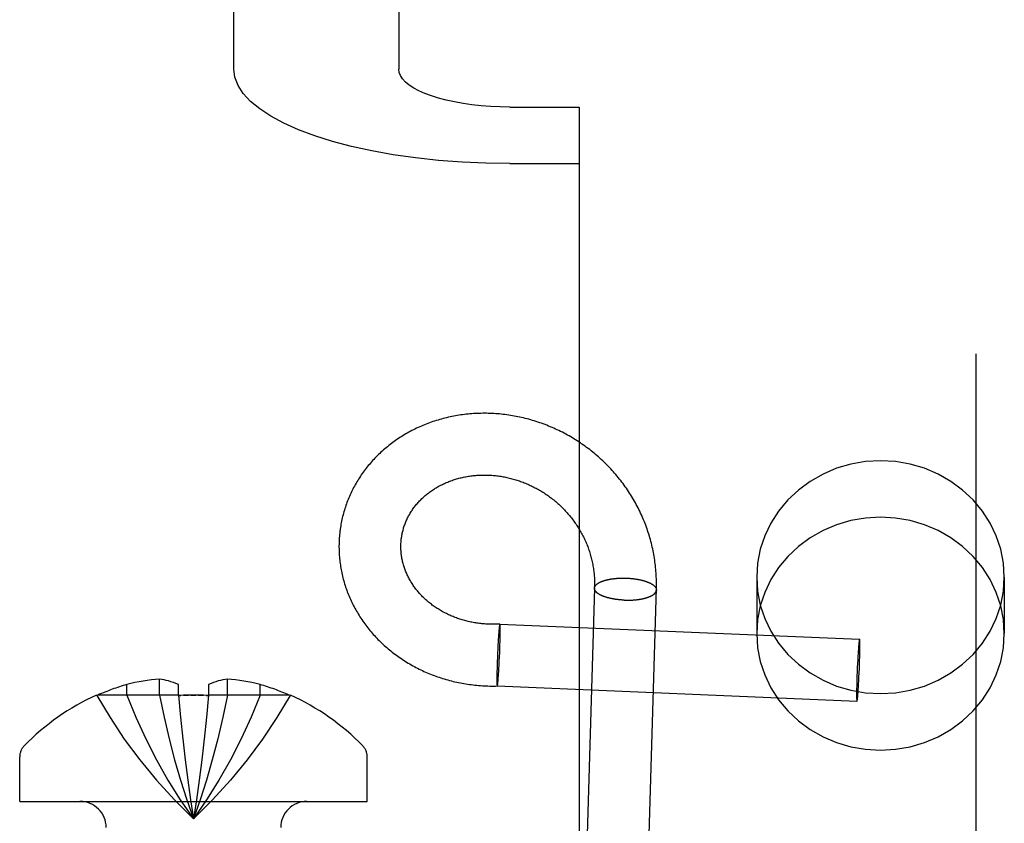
# Model space of a CAD drawing. Header units: inches. Extents: x 0 to 236, y 0 to 153.
# Tile 30 of 99: x 94.962 to 95.583, y 56.748 to 57.254. Entities that reach past the tile are written whole.
import ezdxf

# ---------------------------------------------------------------- set-up
doc = ezdxf.new("R2010")
doc.units = ezdxf.units.IN
doc.header["$LTSCALE"] = 12.986111
doc.header["$MEASUREMENT"] = 0
doc.linetypes.add('HIDDEN', pattern=[0.2, 0.1, -0.1])
doc.layers.add('DEFAULT_2', color=8, linetype='HIDDEN')

msp = doc.modelspace()

# ---------------------------------------------------------------- linework, layer by layer
at = {"layer": 'DEFAULT_2', "color": 8, "linetype": 'HIDDEN'}
for p, q in [((95.56463, 59.64076), (95.56463, 54.39076)), ((95.09713, 57.2229), (95.09713, 58.00316)), ((95.20113, 58.00316), (95.20113, 57.2229)), ((95.27113, 57.19896), (95.31463, 57.19896)), ((95.31463, 57.19896), (95.31463, 57.16339)), ((95.27113, 57.16339), (95.31463, 57.16339)), ((95.31463, 57.16339), (95.31463, 56.22369)), ((95.42663, 56.90295), (95.42663, 56.86738)), ((95.58263, 56.90295), (95.58263, 56.86738)), ((95.3244, 56.89599), (95.32443, 56.89683)), ((95.3244, 56.89602), (95.32442, 56.89624)), ((95.36339, 56.89483), (95.36337, 56.8946)), ((95.26418, 56.86944), (95.26412, 56.8687)), ((95.26423, 56.86995), (95.26418, 56.86944)), ((95.26427, 56.87044), (95.26423, 56.86995)), ((95.26432, 56.87089), (95.26427, 56.87044)), ((95.26435, 56.87117), (95.26432, 56.87089)), ((95.26438, 56.87144), (95.26435, 56.87117)), ((95.2644, 56.87169), (95.26438, 56.87144)), ((95.26447, 56.87224), (95.26445, 56.87203)), ((95.26475, 56.87341), (95.49142, 56.86385)), ((95.26493, 56.87204), (95.26492, 56.87224)), ((95.26494, 56.87181), (95.26493, 56.87204)), ((95.26495, 56.87157), (95.26494, 56.87181)), ((95.26496, 56.87131), (95.26495, 56.87157)), ((95.26496, 56.87104), (95.26496, 56.87131)), ((95.26497, 56.8706), (95.26496, 56.87104)), ((95.26498, 56.87013), (95.26497, 56.8706)), ((95.26498, 56.86962), (95.26498, 56.87013)), ((95.26498, 56.86889), (95.26498, 56.86962)), ((95.26379, 56.864), (95.26368, 56.86218)), ((95.26388, 56.86546), (95.26379, 56.864)), ((95.26398, 56.86684), (95.26388, 56.86546)), ((95.26406, 56.8679), (95.26398, 56.86684)), ((95.26412, 56.8687), (95.26406, 56.8679)), ((95.26488, 56.86246), (95.26492, 56.86426)), ((95.26492, 56.86426), (95.26495, 56.86571)), ((95.26495, 56.86571), (95.26497, 56.86707)), ((95.26497, 56.86707), (95.26498, 56.86811)), ((95.26498, 56.86811), (95.26498, 56.86889)), ((95.26344, 56.85772), (95.26332, 56.85509)), ((95.26356, 56.85999), (95.26344, 56.85772)), ((95.26368, 56.86218), (95.26356, 56.85999)), ((95.26465, 56.8554), (95.26474, 56.85802)), ((95.26474, 56.85802), (95.26482, 56.86028)), ((95.26482, 56.86028), (95.26488, 56.86246)), ((95.49067, 56.85759), (95.49059, 56.85645)), ((95.49075, 56.85866), (95.49067, 56.85759)), ((95.49081, 56.85944), (95.49075, 56.85866)), ((95.49088, 56.86018), (95.49081, 56.85944)), ((95.49092, 56.86068), (95.49088, 56.86018)), ((95.49097, 56.86116), (95.49092, 56.86068)), ((95.49101, 56.8616), (95.49097, 56.86116)), ((95.49104, 56.86187), (95.49101, 56.8616)), ((95.49107, 56.86213), (95.49104, 56.86187)), ((95.4911, 56.86236), (95.49107, 56.86213)), ((95.49113, 56.86259), (95.4911, 56.86236)), ((95.4916, 56.86249), (95.49159, 56.8627)), ((95.49161, 56.86226), (95.4916, 56.86249)), ((95.49162, 56.86201), (95.49161, 56.86226)), ((95.49163, 56.86175), (95.49162, 56.86201)), ((95.49162, 56.85601), (95.49164, 56.8574)), ((95.49163, 56.86147), (95.49163, 56.86175)), ((95.49164, 56.86102), (95.49163, 56.86147)), ((95.49165, 56.86054), (95.49164, 56.86102)), ((95.49164, 56.8574), (95.49165, 56.85847)), ((95.49165, 56.86002), (95.49165, 56.86054)), ((95.49165, 56.85927), (95.49165, 56.86002)), ((95.49165, 56.85847), (95.49165, 56.85927)), ((95.26321, 56.85245), (95.26311, 56.84983)), ((95.26332, 56.85509), (95.26321, 56.85245)), ((95.26441, 56.85013), (95.26454, 56.85275)), ((95.26454, 56.85275), (95.26465, 56.8554)), ((95.49025, 56.85097), (95.49013, 56.84867)), ((95.49038, 56.85317), (95.49025, 56.85097)), ((95.49049, 56.85499), (95.49038, 56.85317)), ((95.49059, 56.85645), (95.49049, 56.85499)), ((95.49148, 56.85044), (95.49154, 56.85267)), ((95.49154, 56.85267), (95.49159, 56.85451)), ((95.49159, 56.85451), (95.49162, 56.85601)), ((95.26298, 56.84539), (95.26293, 56.84359)), ((95.26304, 56.84756), (95.26298, 56.84539)), ((95.26311, 56.84983), (95.26304, 56.84756)), ((95.26405, 56.8436), (95.26416, 56.8454)), ((95.26416, 56.8454), (95.26428, 56.84757)), ((95.26428, 56.84757), (95.26441, 56.85013)), ((95.49001, 56.846), (95.48989, 56.8433)), ((95.49013, 56.84867), (95.49001, 56.846)), ((95.49119, 56.84274), (95.4913, 56.84544)), ((95.4913, 56.84544), (95.4914, 56.84812)), ((95.4914, 56.84812), (95.49148, 56.85044)), ((95.0503, 56.82869), (95.0503, 56.83866)), ((95.09309, 56.82869), (95.09309, 56.83866)), ((95.26289, 56.84078), (95.26288, 56.83973)), ((95.26288, 56.83973), (95.26288, 56.83895)), ((95.26288, 56.83895), (95.26288, 56.83823)), ((95.26288, 56.83823), (95.26288, 56.83772)), ((95.26291, 56.84214), (95.26289, 56.84078)), ((95.26293, 56.84359), (95.26291, 56.84214)), ((95.26361, 56.83773), (95.26366, 56.83823)), ((95.26366, 56.83823), (95.26372, 56.83896)), ((95.26372, 56.83896), (95.26378, 56.83974)), ((95.26378, 56.83974), (95.26386, 56.84079)), ((95.26386, 56.84079), (95.26396, 56.84215)), ((95.26396, 56.84215), (95.26405, 56.8436)), ((95.48972, 56.83831), (95.48965, 56.83608)), ((95.48979, 56.84063), (95.48972, 56.83831)), ((95.48989, 56.8433), (95.48979, 56.84063)), ((95.49094, 56.83777), (95.49106, 56.84007)), ((95.49106, 56.84007), (95.49119, 56.84274)), ((95.02969, 56.82869), (95.02969, 56.8354)), ((95.06219, 56.82869), (95.06219, 56.8354)), ((95.08119, 56.8354), (95.08119, 56.82869)), ((95.11369, 56.82869), (95.11369, 56.8354)), ((95.26288, 56.83772), (95.26288, 56.83725)), ((95.26288, 56.83725), (95.26289, 56.83681)), ((95.26289, 56.83681), (95.2629, 56.83653)), ((95.2629, 56.83653), (95.26291, 56.83628)), ((95.26291, 56.83628), (95.26291, 56.83604)), ((95.26291, 56.83604), (95.26292, 56.83581)), ((95.26292, 56.83581), (95.26293, 56.8356)), ((95.26311, 56.83444), (95.48978, 56.82489)), ((95.26338, 56.83561), (95.26341, 56.83581)), ((95.26347, 56.83628), (95.26349, 56.83654)), ((95.26349, 56.83654), (95.26352, 56.83681)), ((95.26352, 56.83681), (95.26357, 56.83725)), ((95.26357, 56.83725), (95.26361, 56.83773)), ((95.48958, 56.83274), (95.48956, 56.83134)), ((95.48961, 56.83423), (95.48958, 56.83274)), ((95.48965, 56.83608), (95.48961, 56.83423)), ((95.49052, 56.83115), (95.49061, 56.83229)), ((95.49061, 56.83229), (95.4907, 56.83375)), ((95.4907, 56.83375), (95.49081, 56.83557)), ((95.49081, 56.83557), (95.49094, 56.83777)), ((95.01069, 56.82869), (95.01084, 56.82843)), ((95.01084, 56.82843), (95.01144, 56.82869)), ((95.06219, 56.82869), (95.01144, 56.82869)), ((95.06219, 56.82869), (95.0635, 56.81452)), ((95.06219, 56.82869), (95.06221, 56.82843)), ((95.06221, 56.82843), (95.06378, 56.82851)), ((95.0701, 56.82868), (95.07169, 56.82869)), ((95.07169, 56.82869), (95.07328, 56.82868)), ((95.0796, 56.82851), (95.08117, 56.82843)), ((95.08119, 56.82869), (95.07988, 56.81452)), ((95.08119, 56.82869), (95.08117, 56.82843)), ((95.13195, 56.82869), (95.08119, 56.82869)), ((95.13254, 56.82843), (95.13195, 56.82869)), ((95.13269, 56.82869), (95.13254, 56.82843)), ((95.48955, 56.83027), (95.48954, 56.82947)), ((95.48954, 56.82947), (95.48955, 56.82872)), ((95.48956, 56.83134), (95.48955, 56.83027)), ((95.48955, 56.82872), (95.48955, 56.8282)), ((95.48955, 56.8282), (95.48955, 56.82772)), ((95.48955, 56.82772), (95.48956, 56.82727)), ((95.48956, 56.82727), (95.48957, 56.82699)), ((95.48957, 56.82699), (95.48957, 56.82673)), ((95.48957, 56.82673), (95.48958, 56.82648)), ((95.48958, 56.82648), (95.48959, 56.82625)), ((95.48959, 56.82625), (95.4896, 56.82604)), ((95.49006, 56.82616), (95.49009, 56.82638)), ((95.49009, 56.82638), (95.49012, 56.82662)), ((95.49012, 56.82662), (95.49015, 56.82687)), ((95.49015, 56.82687), (95.49018, 56.82714)), ((95.49018, 56.82714), (95.49023, 56.82758)), ((95.49023, 56.82758), (95.49027, 56.82806)), ((95.49027, 56.82806), (95.49032, 56.82857)), ((95.49032, 56.82857), (95.49038, 56.8293)), ((95.49038, 56.8293), (95.49044, 56.83009)), ((95.49044, 56.83009), (95.49052, 56.83115)), ((95.06348, 56.81473), (95.06491, 56.80099)), ((95.0799, 56.81473), (95.07848, 56.80099)), ((95.06489, 56.80116), (95.06643, 56.78785)), ((94.96219, 56.76176), (94.96219, 56.78976)), ((95.18119, 56.76176), (95.18119, 56.78976)), ((95.06641, 56.78797), (95.06806, 56.77508)), ((95.07697, 56.78797), (95.07533, 56.77516)), ((95.07533, 56.77516), (95.07356, 56.7627)), ((94.96219, 56.76176), (95.18119, 56.76176)), ((95.07357, 56.76273), (95.07169, 56.75069))]:
    msp.add_line(p, q, dxfattribs=at)
for points in [[(95.27113, 57.16339), (95.2559, 57.16362), (95.24091, 57.16429), (95.22609, 57.16541), (95.21162, 57.16697), (95.19759, 57.16896), (95.18413, 57.17136), (95.17133, 57.17415), (95.15928, 57.17731), (95.14809, 57.18082), (95.13784, 57.18464), (95.1286, 57.18876), (95.12044, 57.19314), (95.11343, 57.19775), (95.10762, 57.20254), (95.10306, 57.20749), (95.09977, 57.21256), (95.0978, 57.21769), (95.09713, 57.2229)], [(95.27113, 57.19896), (95.265, 57.19905), (95.25897, 57.19932), (95.25301, 57.19977), (95.24719, 57.2004), (95.24154, 57.2012), (95.23613, 57.20216), (95.23098, 57.20329), (95.22613, 57.20456), (95.22163, 57.20597), (95.2175, 57.20751), (95.21379, 57.20917), (95.21051, 57.21093), (95.20769, 57.21278), (95.20535, 57.21471), (95.20351, 57.2167), (95.20219, 57.21874), (95.2014, 57.2208), (95.20113, 57.2229)], [(95.36342, 56.89599), (95.36344, 56.89717), (95.36345, 56.89836), (95.36345, 56.89955), (95.36343, 56.90074), (95.3634, 56.90193), (95.36335, 56.90311), (95.3633, 56.9043), (95.36322, 56.90549), (95.36314, 56.90667), (95.36304, 56.90786), (95.36293, 56.90904), (95.3628, 56.91022), (95.36266, 56.9114), (95.36251, 56.91258), (95.36234, 56.91376), (95.36216, 56.91494), (95.36197, 56.91611), (95.36177, 56.91729), (95.36155, 56.91846), (95.36131, 56.91962), (95.36107, 56.92079), (95.36081, 56.92195), (95.36054, 56.92311), (95.36025, 56.92427), (95.35995, 56.92542), (95.35964, 56.92658), (95.35931, 56.92772), (95.35898, 56.92887), (95.35863, 56.93001), (95.35826, 56.93115), (95.35788, 56.93228), (95.3575, 56.93341), (95.35709, 56.93453), (95.35668, 56.93565), (95.35625, 56.93677), (95.35581, 56.93788), (95.35536, 56.93899), (95.35489, 56.94009), (95.35441, 56.94118), (95.35392, 56.94228), (95.35342, 56.94336), (95.35291, 56.94444), (95.35238, 56.94552), (95.35184, 56.94659), (95.35129, 56.94765), (95.35073, 56.94871), (95.35015, 56.94976), (95.34957, 56.95081), (95.34897, 56.95184), (95.34836, 56.95288), (95.34774, 56.9539), (95.3471, 56.95492), (95.34646, 56.95593), (95.3458, 56.95694), (95.34514, 56.95794), (95.34446, 56.95893), (95.34377, 56.95991), (95.34307, 56.96089), (95.34236, 56.96185), (95.34164, 56.96281), (95.3409, 56.96377), (95.34016, 56.96471), (95.33941, 56.96565), (95.33864, 56.96658), (95.33787, 56.9675), (95.33708, 56.96841), (95.33629, 56.96931), (95.33549, 56.9702), (95.33467, 56.97109), (95.33385, 56.97197), (95.33301, 56.97283), (95.33217, 56.97369), (95.33132, 56.97454), (95.33046, 56.97538), (95.32958, 56.97621), (95.3287, 56.97703), (95.32782, 56.97784), (95.32692, 56.97864), (95.32601, 56.97943), (95.3251, 56.98021), (95.32417, 56.98099), (95.32324, 56.98175), (95.3223, 56.9825), (95.32135, 56.98324), (95.3204, 56.98397), (95.31943, 56.98469), (95.31846, 56.9854), (95.31748, 56.98609), (95.3165, 56.98678), (95.3155, 56.98746), (95.3145, 56.98812), (95.3135, 56.98878), (95.31248, 56.98942), (95.31146, 56.99005), (95.31043, 56.99067), (95.3094, 56.99128), (95.30836, 56.99188), (95.30731, 56.99247), (95.30626, 56.99304), (95.3052, 56.99361), (95.30414, 56.99416), (95.30307, 56.9947), (95.30199, 56.99522), (95.30091, 56.99574), (95.29983, 56.99625), (95.29874, 56.99674), (95.29764, 56.99722), (95.29654, 56.99769), (95.29544, 56.99814), (95.29433, 56.99858), (95.29322, 56.99902), (95.2921, 56.99944), (95.29098, 56.99984), (95.28985, 57.00024), (95.28872, 57.00062), (95.28759, 57.00099), (95.28646, 57.00134), (95.28532, 57.00169), (95.28418, 57.00202), (95.28303, 57.00234), (95.28189, 57.00264), (95.28074, 57.00294), (95.27959, 57.00322), (95.27843, 57.00349), (95.27728, 57.00374), (95.27612, 57.00398), (95.27496, 57.00421), (95.2738, 57.00443), (95.27264, 57.00463), (95.27147, 57.00482), (95.27031, 57.005), (95.26914, 57.00517), (95.26798, 57.00532), (95.26681, 57.00546), (95.26564, 57.00558), (95.26448, 57.0057), (95.26331, 57.0058), (95.26214, 57.00588), (95.26098, 57.00596), (95.25981, 57.00602), (95.25864, 57.00607), (95.25748, 57.0061), (95.25631, 57.00612), (95.25515, 57.00613), (95.25399, 57.00613), (95.25283, 57.00611), (95.25167, 57.00608), (95.25051, 57.00604), (95.24935, 57.00599), (95.2482, 57.00592), (95.24705, 57.00584), (95.2459, 57.00575), (95.24475, 57.00564), (95.2436, 57.00552), (95.24246, 57.00539), (95.24132, 57.00524), (95.24019, 57.00509), (95.23906, 57.00492), (95.23793, 57.00473), (95.2368, 57.00454), (95.23568, 57.00433), (95.23456, 57.00411), (95.23345, 57.00388), (95.23234, 57.00363), (95.23123, 57.00338), (95.23013, 57.00311), (95.22904, 57.00283), (95.22794, 57.00253), (95.22686, 57.00223), (95.22578, 57.00191), (95.2247, 57.00158), (95.22363, 57.00124), (95.22256, 57.00088), (95.22151, 57.00052), (95.22045, 57.00014), (95.2194, 56.99975), (95.21836, 56.99935), (95.21733, 56.99894), (95.2163, 56.99851), (95.21528, 56.99808), (95.21426, 56.99763), (95.21325, 56.99718), (95.21225, 56.99671), (95.21126, 56.99623), (95.21027, 56.99574), (95.20929, 56.99523), (95.20831, 56.99472), (95.20735, 56.9942), (95.20639, 56.99366), (95.20544, 56.99312), (95.2045, 56.99256), (95.20357, 56.992), (95.20264, 56.99142), (95.20173, 56.99084), (95.20082, 56.99024), (95.19992, 56.98963), (95.19903, 56.98902), (95.19814, 56.98839), (95.19727, 56.98776)], [(95.19727, 56.98776), (95.19641, 56.98711), (95.19555, 56.98646), (95.19471, 56.98579), (95.19387, 56.98512), (95.19304, 56.98444), (95.19223, 56.98375), (95.19142, 56.98305), (95.19062, 56.98234), (95.18983, 56.98162), (95.18906, 56.98089), (95.18829, 56.98016), (95.18753, 56.97941), (95.18678, 56.97866), (95.18605, 56.9779), (95.18532, 56.97713), (95.1846, 56.97636), (95.1839, 56.97557), (95.18321, 56.97478), (95.18252, 56.97398), (95.18185, 56.97318), (95.18119, 56.97236), (95.18054, 56.97154), (95.1799, 56.97071), (95.17927, 56.96988), (95.17865, 56.96904), (95.17805, 56.96819), (95.17745, 56.96733), (95.17687, 56.96647), (95.1763, 56.9656), (95.17574, 56.96473), (95.17519, 56.96385), (95.17466, 56.96296), (95.17413, 56.96207), (95.17362, 56.96117), (95.17312, 56.96027), (95.17263, 56.95936), (95.17216, 56.95845), (95.17169, 56.95753), (95.17124, 56.9566), (95.1708, 56.95568), (95.17037, 56.95474), (95.16996, 56.9538), (95.16956, 56.95286), (95.16917, 56.95191), (95.16879, 56.95096), (95.16842, 56.95), (95.16807, 56.94904), (95.16773, 56.94808), (95.1674, 56.94711), (95.16709, 56.94614), (95.16679, 56.94516), (95.1665, 56.94418), (95.16622, 56.9432), (95.16595, 56.94222), (95.1657, 56.94123), (95.16546, 56.94024), (95.16524, 56.93925), (95.16503, 56.93825), (95.16483, 56.93725), (95.16464, 56.93625), (95.16447, 56.93525), (95.16431, 56.93424), (95.16416, 56.93324), (95.16406, 56.93254)], [(95.58263, 56.90295), (95.58204, 56.91185), (95.58036, 56.92049), (95.57755, 56.92894), (95.57369, 56.93701), (95.56881, 56.94459), (95.56301, 56.95156), (95.55635, 56.95781), (95.54894, 56.96327), (95.54087, 56.96785), (95.53229, 56.97149), (95.52329, 56.97411), (95.51403, 56.97571), (95.50463, 56.97624), (95.49523, 56.97571), (95.48596, 56.97411), (95.47697, 56.97149), (95.46838, 56.96785), (95.46032, 56.96327), (95.45291, 56.95781), (95.44624, 56.95156), (95.44044, 56.94459), (95.43556, 56.93701), (95.4317, 56.92894), (95.42889, 56.92049), (95.42721, 56.91185), (95.42663, 56.90295)], [(95.20273, 56.92747), (95.2028, 56.92798), (95.20291, 56.92865), (95.20302, 56.92932), (95.20315, 56.92999), (95.20328, 56.93066), (95.20343, 56.93132), (95.20359, 56.93198), (95.20376, 56.93264), (95.20394, 56.9333), (95.20414, 56.93395), (95.20434, 56.9346), (95.20455, 56.93525), (95.20478, 56.93589), (95.20502, 56.93653), (95.20526, 56.93717), (95.20552, 56.9378), (95.20579, 56.93843), (95.20607, 56.93905), (95.20636, 56.93967), (95.20666, 56.94029), (95.20697, 56.9409), (95.20729, 56.9415), (95.20762, 56.9421), (95.20796, 56.9427), (95.20831, 56.94329), (95.20867, 56.94387), (95.20903, 56.94445), (95.20941, 56.94503), (95.2098, 56.9456), (95.2102, 56.94616), (95.21061, 56.94672), (95.21102, 56.94727), (95.21145, 56.94781), (95.21188, 56.94835), (95.21232, 56.94889), (95.21277, 56.94942), (95.21323, 56.94994), (95.2137, 56.95045), (95.21418, 56.95096), (95.21466, 56.95146), (95.21516, 56.95196), (95.21566, 56.95245), (95.21617, 56.95293), (95.21668, 56.9534), (95.21721, 56.95387), (95.21774, 56.95433), (95.21828, 56.95479), (95.21883, 56.95524), (95.21939, 56.95568), (95.21995, 56.95611), (95.22052, 56.95653), (95.2211, 56.95695), (95.22168, 56.95736), (95.22227, 56.95777), (95.22287, 56.95816), (95.22347, 56.95855), (95.22408, 56.95893), (95.2247, 56.9593), (95.22533, 56.95967), (95.22596, 56.96002), (95.22659, 56.96037), (95.22723, 56.96071), (95.22788, 56.96105), (95.22854, 56.96137), (95.2292, 56.96169), (95.22986, 56.962), (95.23053, 56.9623), (95.23121, 56.96259), (95.23189, 56.96287), (95.23258, 56.96315), (95.23327, 56.96341), (95.23396, 56.96367), (95.23467, 56.96392), (95.23537, 56.96416), (95.23608, 56.9644), (95.2368, 56.96462), (95.23752, 56.96483), (95.23824, 56.96504), (95.23897, 56.96524), (95.2397, 56.96542), (95.24044, 56.9656), (95.24118, 56.96577), (95.24192, 56.96594), (95.24267, 56.96609), (95.24342, 56.96623), (95.24417, 56.96637), (95.24493, 56.96649), (95.24569, 56.96661), (95.24645, 56.96671), (95.24721, 56.96681), (95.24798, 56.9669), (95.24875, 56.96698), (95.24953, 56.96705), (95.2503, 56.96711), (95.25108, 56.96716), (95.25186, 56.9672), (95.25264, 56.96723), (95.25342, 56.96726), (95.25421, 56.96727), (95.25499, 56.96727), (95.25578, 56.96727), (95.25657, 56.96725), (95.25736, 56.96723), (95.25815, 56.96719), (95.25894, 56.96715), (95.25973, 56.9671), (95.26053, 56.96703), (95.26132, 56.96696), (95.26211, 56.96688), (95.26291, 56.96679), (95.2637, 56.96669), (95.26449, 56.96658), (95.26529, 56.96646), (95.26608, 56.96633), (95.26687, 56.96619), (95.26767, 56.96604), (95.26846, 56.96589), (95.26925, 56.96572), (95.27004, 56.96554), (95.27083, 56.96536), (95.27161, 56.96516), (95.2724, 56.96496), (95.27318, 56.96474), (95.27397, 56.96452), (95.27475, 56.96428), (95.27553, 56.96404), (95.2763, 56.96379), (95.27708, 56.96353), (95.27785, 56.96326), (95.27862, 56.96298), (95.27939, 56.96269), (95.28015, 56.96239), (95.28091, 56.96209), (95.28167, 56.96177), (95.28243, 56.96145), (95.28318, 56.96111), (95.28393, 56.96077), (95.28468, 56.96042), (95.28542, 56.96006), (95.28616, 56.95969), (95.28689, 56.95931), (95.28762, 56.95892), (95.28835, 56.95853), (95.28907, 56.95812), (95.28979, 56.95771), (95.29051, 56.95729), (95.29122, 56.95686), (95.29192, 56.95642), (95.29262, 56.95597), (95.29331, 56.95552), (95.294, 56.95505), (95.29469, 56.95458), (95.29537, 56.9541), (95.29604, 56.95361), (95.29671, 56.95312), (95.29738, 56.95261), (95.29803, 56.9521), (95.29869, 56.95158), (95.29933, 56.95105), (95.29997, 56.95052), (95.3006, 56.94997), (95.30123, 56.94942), (95.30185, 56.94887), (95.30247, 56.9483), (95.30308, 56.94773), (95.30368, 56.94715), (95.30427, 56.94656), (95.30486, 56.94597), (95.30544, 56.94537), (95.30601, 56.94476), (95.30658, 56.94414), (95.30714, 56.94352), (95.30769, 56.94289), (95.30824, 56.94226), (95.30877, 56.94162), (95.3093, 56.94097), (95.30982, 56.94032), (95.31034, 56.93966), (95.31084, 56.93899), (95.31134, 56.93832), (95.31183, 56.93764), (95.31231, 56.93696), (95.31279, 56.93627), (95.31325, 56.93557), (95.31371, 56.93487), (95.31416, 56.93416), (95.31459, 56.93345), (95.31503, 56.93273), (95.31545, 56.93201), (95.31586, 56.93128), (95.31626, 56.93055), (95.31666, 56.92981), (95.31705, 56.92907), (95.31742, 56.92832), (95.31779, 56.92757), (95.31815, 56.92682), (95.3185, 56.92606), (95.31884, 56.92529), (95.31917, 56.92453)], [(95.58263, 56.86738), (95.58204, 56.87628), (95.58036, 56.88492), (95.57755, 56.89337), (95.57369, 56.90144), (95.56881, 56.90902), (95.56301, 56.91599), (95.55635, 56.92224), (95.54894, 56.9277), (95.54087, 56.93228), (95.53229, 56.93592), (95.52329, 56.93854), (95.51403, 56.94014), (95.50463, 56.94067), (95.49523, 56.94014), (95.48596, 56.93854), (95.47697, 56.93592), (95.46838, 56.93228), (95.46032, 56.9277), (95.45291, 56.92224), (95.44624, 56.91599), (95.44044, 56.90902), (95.43556, 56.90144), (95.4317, 56.89337), (95.42889, 56.88492), (95.42721, 56.87628), (95.42663, 56.86738)], [(95.16406, 56.93254), (95.16397, 56.93183), (95.16386, 56.93083), (95.16375, 56.92982), (95.16366, 56.92882), (95.16359, 56.92781), (95.16352, 56.9268), (95.16347, 56.9258), (95.16343, 56.92479), (95.16341, 56.92378), (95.16339, 56.92277), (95.16339, 56.92175), (95.16341, 56.92074), (95.16343, 56.91973), (95.16347, 56.91872), (95.16352, 56.91771), (95.16359, 56.9167), (95.16367, 56.91569), (95.16376, 56.91468), (95.16386, 56.91367), (95.16398, 56.91266), (95.16411, 56.91165), (95.16425, 56.91064), (95.1644, 56.90964), (95.16457, 56.90863), (95.16475, 56.90763), (95.16495, 56.90663), (95.16515, 56.90563), (95.16537, 56.90463), (95.16561, 56.90363), (95.16585, 56.90264), (95.16611, 56.90165), (95.16638, 56.90066), (95.16666, 56.89967), (95.16696, 56.89869), (95.16727, 56.89771), (95.16759, 56.89673), (95.16792, 56.89575), (95.16827, 56.89478), (95.16863, 56.89381), (95.169, 56.89285), (95.16939, 56.89188), (95.16978, 56.89093), (95.17019, 56.88997), (95.17061, 56.88902), (95.17105, 56.88807), (95.17149, 56.88713), (95.17195, 56.88619), (95.17242, 56.88526), (95.1729, 56.88433), (95.1734, 56.88341), (95.1739, 56.88249), (95.17442, 56.88158), (95.17495, 56.88067), (95.1755, 56.87977), (95.17605, 56.87887), (95.17661, 56.87798), (95.17719, 56.87709), (95.17778, 56.87621), (95.17838, 56.87534), (95.17899, 56.87447), (95.17962, 56.87361), (95.18025, 56.87275), (95.1809, 56.8719), (95.18156, 56.87106), (95.18222, 56.87022), (95.1829, 56.86939), (95.18359, 56.86857), (95.18429, 56.86776), (95.18501, 56.86695), (95.18573, 56.86615), (95.18646, 56.86536), (95.1872, 56.86457), (95.18796, 56.86379), (95.18872, 56.86302), (95.1895, 56.86226), (95.19028, 56.86151), (95.19108, 56.86076), (95.19188, 56.86003), (95.1927, 56.8593), (95.19352, 56.85858), (95.19435, 56.85787), (95.1952, 56.85716), (95.19605, 56.85647), (95.19691, 56.85579), (95.19778, 56.85511), (95.19866, 56.85444), (95.19955, 56.85379), (95.20045, 56.85314), (95.20136, 56.8525), (95.20227, 56.85187), (95.2032, 56.85125), (95.20413, 56.85065), (95.20507, 56.85005), (95.20602, 56.84946), (95.20697, 56.84888), (95.20794, 56.84831), (95.20891, 56.84775), (95.20989, 56.8472), (95.21088, 56.84667), (95.21187, 56.84614), (95.21287, 56.84562), (95.21388, 56.84512), (95.2149, 56.84462), (95.21592, 56.84414), (95.21695, 56.84366), (95.21799, 56.8432), (95.21903, 56.84275), (95.22008, 56.84231), (95.22113, 56.84188), (95.22219, 56.84147), (95.22326, 56.84106), (95.22433, 56.84066), (95.22541, 56.84028), (95.22649, 56.83991), (95.22758, 56.83955), (95.22868, 56.8392), (95.22977, 56.83887), (95.23088, 56.83854), (95.23199, 56.83823), (95.2331, 56.83793), (95.23422, 56.83764), (95.23534, 56.83736), (95.23646, 56.8371), (95.23759, 56.83685), (95.23873, 56.83661), (95.23986, 56.83638), (95.241, 56.83616), (95.24215, 56.83596), (95.2433, 56.83577), (95.24445, 56.83559), (95.2456, 56.83542), (95.24676, 56.83527), (95.24791, 56.83513), (95.24907, 56.835), (95.25024, 56.83489), (95.2514, 56.83478), (95.25257, 56.83469), (95.25374, 56.83461), (95.25491, 56.83455), (95.25608, 56.83449), (95.25726, 56.83445), (95.25843, 56.83442), (95.25961, 56.83441), (95.26078, 56.83441), (95.26196, 56.83442), (95.26311, 56.83444)], [(95.26475, 56.87341), (95.26395, 56.87336), (95.26314, 56.87332), (95.26233, 56.8733), (95.26152, 56.87328), (95.26071, 56.87327), (95.2599, 56.87327), (95.2591, 56.87328), (95.25829, 56.8733), (95.25748, 56.87333), (95.25668, 56.87337), (95.25588, 56.87341), (95.25508, 56.87347), (95.25428, 56.87354), (95.25348, 56.87361), (95.25269, 56.8737), (95.2519, 56.87379), (95.2511, 56.87389), (95.25032, 56.87401), (95.24953, 56.87413), (95.24875, 56.87426), (95.24797, 56.8744), (95.24719, 56.87454), (95.24642, 56.8747), (95.24565, 56.87487), (95.24488, 56.87504), (95.24412, 56.87522), (95.24336, 56.87542), (95.2426, 56.87562), (95.24185, 56.87583), (95.2411, 56.87604), (95.24035, 56.87627), (95.23961, 56.87651), (95.23887, 56.87675), (95.23814, 56.877), (95.23741, 56.87726), (95.23669, 56.87753), (95.23597, 56.87781), (95.23526, 56.8781), (95.23455, 56.87839), (95.23385, 56.87869), (95.23315, 56.879), (95.23245, 56.87932), (95.23177, 56.87964), (95.23108, 56.87998), (95.23041, 56.88032), (95.22974, 56.88067), (95.22907, 56.88102), (95.22841, 56.88139), (95.22776, 56.88176), (95.22711, 56.88214), (95.22647, 56.88253), (95.22584, 56.88292), (95.22521, 56.88332), (95.22459, 56.88373), (95.22397, 56.88414), (95.22336, 56.88457), (95.22276, 56.885), (95.22217, 56.88543), (95.22158, 56.88588), (95.221, 56.88633), (95.22043, 56.88678), (95.21986, 56.88725), (95.2193, 56.88771), (95.21875, 56.88819), (95.21821, 56.88867), (95.21767, 56.88916), (95.21715, 56.88965), (95.21663, 56.89016), (95.21611, 56.89066), (95.21561, 56.89117), (95.21511, 56.89169), (95.21463, 56.89222), (95.21415, 56.89275), (95.21368, 56.89328), (95.21321, 56.89382), (95.21276, 56.89437), (95.21231, 56.89492), (95.21188, 56.89548), (95.21145, 56.89604), (95.21103, 56.89661), (95.21062, 56.89718), (95.21022, 56.89775), (95.20983, 56.89834), (95.20944, 56.89892), (95.20907, 56.89951), (95.20871, 56.90011), (95.20835, 56.90071), (95.20801, 56.90131), (95.20767, 56.90192), (95.20734, 56.90253), (95.20703, 56.90315), (95.20672, 56.90377), (95.20642, 56.90439), (95.20614, 56.90502), (95.20586, 56.90565), (95.20559, 56.90628), (95.20534, 56.90692), (95.20509, 56.90756), (95.20485, 56.90821), (95.20463, 56.90885), (95.20441, 56.9095), (95.20421, 56.91016), (95.20402, 56.91081), (95.20383, 56.91147), (95.20366, 56.91213), (95.2035, 56.91279), (95.20335, 56.91346), (95.20321, 56.91412), (95.20308, 56.91479), (95.20296, 56.91546), (95.20285, 56.91613), (95.20276, 56.9168), (95.20267, 56.91748), (95.2026, 56.91815), (95.20253, 56.91883), (95.20248, 56.9195), (95.20244, 56.92018), (95.20241, 56.92086), (95.2024, 56.92154), (95.20239, 56.92221), (95.2024, 56.92289), (95.20241, 56.92357), (95.20244, 56.92424), (95.20248, 56.92492), (95.20253, 56.9256), (95.20259, 56.92627), (95.20267, 56.92694), (95.20273, 56.92747)], [(95.31917, 56.92453), (95.31949, 56.92375), (95.3198, 56.92298), (95.3201, 56.9222), (95.3204, 56.92141), (95.32068, 56.92063), (95.32095, 56.91984), (95.32121, 56.91904), (95.32147, 56.91825), (95.32171, 56.91745), (95.32194, 56.91664), (95.32217, 56.91584), (95.32238, 56.91503), (95.32258, 56.91422), (95.32277, 56.91341), (95.32296, 56.91259), (95.32313, 56.91177), (95.32329, 56.91095), (95.32344, 56.91013), (95.32358, 56.90931), (95.32371, 56.90848), (95.32383, 56.90766), (95.32394, 56.90683), (95.32404, 56.906), (95.32413, 56.90517), (95.32421, 56.90434), (95.32427, 56.9035), (95.32433, 56.90267), (95.32438, 56.90184), (95.32441, 56.901), (95.32444, 56.90017), (95.32445, 56.89933), (95.32446, 56.8985), (95.32445, 56.89766), (95.32443, 56.89683)], [(95.32442, 56.89624), (95.32444, 56.89635), (95.32446, 56.89645), (95.32449, 56.89656), (95.32452, 56.89666), (95.32455, 56.89677), (95.32459, 56.89688), (95.32463, 56.89698), (95.32468, 56.89708), (95.32473, 56.89719), (95.32479, 56.89729), (95.32485, 56.89739), (95.32492, 56.8975), (95.32499, 56.8976), (95.32507, 56.8977), (95.32515, 56.8978), (95.32523, 56.8979), (95.32532, 56.898), (95.32541, 56.8981), (95.32551, 56.8982), (95.32561, 56.8983), (95.32572, 56.8984), (95.32583, 56.89849), (95.32595, 56.89859), (95.32607, 56.89868), (95.32619, 56.89878), (95.32632, 56.89887), (95.32645, 56.89896), (95.32658, 56.89906), (95.32672, 56.89915), (95.32687, 56.89924), (95.32702, 56.89933), (95.32717, 56.89941), (95.32733, 56.8995), (95.32749, 56.89959), (95.32765, 56.89967), (95.32782, 56.89976), (95.32799, 56.89984), (95.32816, 56.89992), (95.32834, 56.9), (95.32853, 56.90008), (95.32871, 56.90016), (95.3289, 56.90024), (95.3291, 56.90032), (95.32929, 56.90039), (95.32949, 56.90047), (95.3297, 56.90054), (95.32991, 56.90061), (95.33012, 56.90068), (95.33033, 56.90075), (95.33055, 56.90082), (95.33077, 56.90089), (95.33099, 56.90096), (95.33122, 56.90102), (95.33145, 56.90108), (95.33168, 56.90114), (95.33192, 56.9012), (95.33215, 56.90126), (95.33239, 56.90132), (95.33264, 56.90138), (95.33288, 56.90143), (95.33313, 56.90149), (95.33338, 56.90154), (95.33364, 56.90159), (95.3339, 56.90164), (95.33415, 56.90168), (95.33442, 56.90173), (95.33468, 56.90178), (95.33494, 56.90182), (95.33521, 56.90186), (95.33548, 56.9019), (95.33575, 56.90194), (95.33603, 56.90198), (95.3363, 56.90201), (95.33658, 56.90204), (95.33686, 56.90208), (95.33714, 56.90211), (95.33742, 56.90214), (95.33771, 56.90216), (95.33799, 56.90219), (95.33828, 56.90221), (95.33857, 56.90224), (95.33886, 56.90226), (95.33915, 56.90228), (95.33944, 56.9023), (95.33973, 56.90231), (95.34003, 56.90233), (95.34032, 56.90234), (95.34062, 56.90235), (95.34091, 56.90236), (95.34121, 56.90237), (95.34151, 56.90237), (95.3418, 56.90238), (95.3421, 56.90238), (95.3424, 56.90238), (95.3427, 56.90238), (95.343, 56.90238), (95.3433, 56.90238), (95.3436, 56.90237), (95.3439, 56.90237), (95.3442, 56.90236), (95.3445, 56.90235), (95.3448, 56.90233)], [(95.3448, 56.90233), (95.3451, 56.90232), (95.3454, 56.90231), (95.3457, 56.90229), (95.346, 56.90227), (95.3463, 56.90225), (95.34659, 56.90223), (95.34689, 56.90221), (95.34719, 56.90218), (95.34748, 56.90215), (95.34778, 56.90213), (95.34807, 56.9021), (95.34836, 56.90207), (95.34866, 56.90203), (95.34895, 56.902), (95.34924, 56.90196), (95.34952, 56.90193), (95.34981, 56.90189), (95.3501, 56.90185), (95.35038, 56.9018), (95.35066, 56.90176), (95.35094, 56.90172), (95.35122, 56.90167), (95.3515, 56.90162), (95.35177, 56.90157), (95.35205, 56.90152), (95.35232, 56.90147), (95.35259, 56.90141), (95.35286, 56.90136), (95.35312, 56.9013), (95.35339, 56.90124), (95.35365, 56.90118), (95.35391, 56.90112), (95.35416, 56.90106), (95.35442, 56.901), (95.35467, 56.90093), (95.35492, 56.90087), (95.35516, 56.9008), (95.35541, 56.90073), (95.35565, 56.90066), (95.35589, 56.90059), (95.35612, 56.90052), (95.35635, 56.90044), (95.35658, 56.90037), (95.35681, 56.90029), (95.35703, 56.90022), (95.35725, 56.90014), (95.35747, 56.90006), (95.35768, 56.89998), (95.35789, 56.8999), (95.3581, 56.89981), (95.3583, 56.89973), (95.35851, 56.89964), (95.3587, 56.89956), (95.3589, 56.89947), (95.35909, 56.89938), (95.35927, 56.8993), (95.35945, 56.89921), (95.35963, 56.89912), (95.35981, 56.89902), (95.35998, 56.89893), (95.36015, 56.89884), (95.36031, 56.89875), (95.36047, 56.89865), (95.36063, 56.89856), (95.36078, 56.89846), (95.36093, 56.89836), (95.36107, 56.89827), (95.36121, 56.89817), (95.36135, 56.89807), (95.36148, 56.89797), (95.36161, 56.89787), (95.36173, 56.89777), (95.36185, 56.89767), (95.36196, 56.89756), (95.36207, 56.89746), (95.36218, 56.89736), (95.36228, 56.89726), (95.36238, 56.89715), (95.36247, 56.89705), (95.36256, 56.89694), (95.36264, 56.89684), (95.36272, 56.89673), (95.3628, 56.89663), (95.36287, 56.89652), (95.36294, 56.89642), (95.363, 56.89631), (95.36306, 56.8962), (95.36311, 56.8961), (95.36316, 56.89599), (95.3632, 56.89588), (95.36324, 56.89578), (95.36327, 56.89567), (95.3633, 56.89556), (95.36333, 56.89546), (95.36335, 56.89535), (95.36337, 56.89524), (95.36338, 56.89513), (95.36338, 56.89503), (95.36339, 56.89492), (95.36339, 56.89485)], [(95.42663, 56.90295), (95.42721, 56.89405), (95.42889, 56.88541), (95.4317, 56.87696), (95.43556, 56.86889), (95.44044, 56.86132), (95.44624, 56.85435), (95.45291, 56.84809), (95.46032, 56.84263), (95.46838, 56.83806), (95.47697, 56.83442), (95.48596, 56.83179), (95.49523, 56.83019), (95.50463, 56.82966), (95.51403, 56.83019), (95.52329, 56.83179), (95.53229, 56.83442), (95.54087, 56.83806), (95.54894, 56.84263), (95.55635, 56.84809), (95.56301, 56.85435), (95.56881, 56.86132), (95.57369, 56.86889), (95.57755, 56.87696), (95.58036, 56.88541), (95.58204, 56.89405), (95.58263, 56.90295)], [(95.3244, 56.89599), (95.30974, 56.39458), (95.3097, 56.39377), (95.30966, 56.39295), (95.30961, 56.39214), (95.30955, 56.39132), (95.30948, 56.39051), (95.3094, 56.3897), (95.30931, 56.38889), (95.30921, 56.38808), (95.30915, 56.38757)], [(95.34299, 56.88851), (95.34269, 56.88852), (95.34239, 56.88853), (95.34209, 56.88855), (95.34179, 56.88857), (95.34149, 56.88859), (95.34119, 56.88861), (95.3409, 56.88863), (95.3406, 56.88866), (95.34031, 56.88869), (95.34001, 56.88871), (95.33972, 56.88874), (95.33942, 56.88877), (95.33913, 56.88881), (95.33884, 56.88884), (95.33855, 56.88888), (95.33826, 56.88891), (95.33798, 56.88895), (95.33769, 56.88899), (95.33741, 56.88904), (95.33713, 56.88908), (95.33685, 56.88913), (95.33657, 56.88917), (95.33629, 56.88922), (95.33601, 56.88927), (95.33574, 56.88932), (95.33547, 56.88937), (95.3352, 56.88943), (95.33493, 56.88948), (95.33467, 56.88954), (95.3344, 56.8896), (95.33414, 56.88966), (95.33388, 56.88972), (95.33363, 56.88978), (95.33337, 56.88984), (95.33312, 56.88991), (95.33287, 56.88997), (95.33263, 56.89004), (95.33238, 56.89011), (95.33214, 56.89018), (95.3319, 56.89025), (95.33167, 56.89032), (95.33144, 56.8904), (95.33121, 56.89047), (95.33098, 56.89055), (95.33076, 56.89063), (95.33054, 56.8907), (95.33032, 56.89078), (95.33011, 56.89086), (95.3299, 56.89094), (95.32969, 56.89103), (95.32948, 56.89111), (95.32928, 56.8912), (95.32909, 56.89128), (95.32889, 56.89137), (95.3287, 56.89146), (95.32852, 56.89154), (95.32833, 56.89163), (95.32816, 56.89172), (95.32798, 56.89182), (95.32781, 56.89191), (95.32764, 56.892), (95.32748, 56.8921), (95.32732, 56.89219), (95.32716, 56.89229), (95.32701, 56.89238), (95.32686, 56.89248), (95.32672, 56.89258), (95.32658, 56.89267), (95.32644, 56.89277), (95.32631, 56.89287), (95.32618, 56.89297), (95.32606, 56.89307), (95.32594, 56.89317), (95.32583, 56.89328), (95.32572, 56.89338), (95.32561, 56.89348), (95.32551, 56.89358), (95.32541, 56.89369), (95.32532, 56.89379), (95.32523, 56.8939), (95.32514, 56.894), (95.32506, 56.89411), (95.32499, 56.89421), (95.32492, 56.89432), (95.32485, 56.89442), (95.32479, 56.89453), (95.32473, 56.89464), (95.32468, 56.89474), (95.32463, 56.89485), (95.32459, 56.89496), (95.32455, 56.89506), (95.32451, 56.89517), (95.32448, 56.89528), (95.32446, 56.89538), (95.32444, 56.89549), (95.32442, 56.8956), (95.32441, 56.89571), (95.3244, 56.89581), (95.3244, 56.89592), (95.3244, 56.89599)], [(95.34299, 56.88851), (95.34329, 56.88849), (95.34359, 56.88848), (95.34389, 56.88848), (95.34419, 56.88847), (95.34449, 56.88846), (95.34479, 56.88846), (95.34509, 56.88846), (95.34539, 56.88846), (95.34569, 56.88846), (95.34598, 56.88846), (95.34628, 56.88847), (95.34658, 56.88847), (95.34688, 56.88848), (95.34717, 56.88849), (95.34747, 56.8885), (95.34776, 56.88851), (95.34806, 56.88853), (95.34835, 56.88855), (95.34864, 56.88856), (95.34893, 56.88858), (95.34922, 56.8886), (95.34951, 56.88863), (95.3498, 56.88865), (95.35008, 56.88868), (95.35037, 56.8887), (95.35065, 56.88873), (95.35093, 56.88876), (95.35121, 56.8888), (95.35149, 56.88883), (95.35176, 56.88887), (95.35203, 56.8889), (95.35231, 56.88894), (95.35258, 56.88898), (95.35284, 56.88902), (95.35311, 56.88907), (95.35337, 56.88911), (95.35363, 56.88916), (95.35389, 56.8892), (95.35415, 56.88925), (95.3544, 56.8893), (95.35466, 56.88935), (95.3549, 56.88941), (95.35515, 56.88946), (95.35539, 56.88952), (95.35564, 56.88958), (95.35587, 56.88964), (95.35611, 56.8897), (95.35634, 56.88976), (95.35657, 56.88982), (95.3568, 56.88989), (95.35702, 56.88995), (95.35724, 56.89002), (95.35746, 56.89009), (95.35767, 56.89016), (95.35788, 56.89023), (95.35809, 56.8903), (95.35829, 56.89037), (95.3585, 56.89045), (95.35869, 56.89052), (95.35889, 56.8906), (95.35908, 56.89068), (95.35926, 56.89076), (95.35945, 56.89084), (95.35962, 56.89092), (95.3598, 56.891), (95.35997, 56.89108), (95.36014, 56.89117), (95.3603, 56.89125), (95.36046, 56.89134), (95.36062, 56.89143), (95.36077, 56.89151), (95.36092, 56.8916), (95.36106, 56.89169), (95.3612, 56.89178), (95.36134, 56.89188), (95.36147, 56.89197), (95.3616, 56.89206), (95.36172, 56.89216), (95.36184, 56.89225), (95.36196, 56.89235), (95.36207, 56.89244), (95.36217, 56.89254), (95.36228, 56.89264), (95.36237, 56.89274), (95.36247, 56.89284), (95.36256, 56.89294), (95.36264, 56.89304), (95.36272, 56.89314), (95.3628, 56.89324), (95.36287, 56.89334), (95.36293, 56.89345), (95.363, 56.89355), (95.36305, 56.89365), (95.36311, 56.89376), (95.36316, 56.89386), (95.3632, 56.89397), (95.36324, 56.89407), (95.36327, 56.89418), (95.3633, 56.89428), (95.36333, 56.89439), (95.36335, 56.89449), (95.36337, 56.8946)], [(95.34782, 56.38249), (95.34791, 56.38325), (95.34806, 56.38447), (95.34819, 56.3857), (95.34831, 56.38692), (95.34842, 56.38814), (95.34851, 56.38937), (95.34859, 56.3906), (95.34865, 56.39182), (95.34871, 56.39305), (95.36342, 56.89599)], [(95.26445, 56.87203), (95.26443, 56.87192), (95.2644, 56.87169)], [(95.26475, 56.87341), (95.26474, 56.8734), (95.26473, 56.8734), (95.26472, 56.87339), (95.26471, 56.87337), (95.2647, 56.87335), (95.26468, 56.87333), (95.26467, 56.8733), (95.26466, 56.87326), (95.26465, 56.87323), (95.26464, 56.87318), (95.26463, 56.87314), (95.26462, 56.87309), (95.2646, 56.87303), (95.26459, 56.87297), (95.26458, 56.87291), (95.26457, 56.87284), (95.26455, 56.87277), (95.26454, 56.87269), (95.26453, 56.87261), (95.26451, 56.87252), (95.2645, 56.87243), (95.26447, 56.87224)], [(95.26492, 56.87224), (95.26492, 56.87234), (95.26491, 56.87244), (95.26491, 56.87253), (95.2649, 56.87261), (95.26489, 56.87269), (95.26489, 56.87277), (95.26488, 56.87284), (95.26487, 56.87291), (95.26487, 56.87297), (95.26486, 56.87303), (95.26485, 56.87309), (95.26485, 56.87314), (95.26484, 56.87318), (95.26483, 56.87323), (95.26482, 56.87326), (95.26481, 56.8733), (95.2648, 56.87333), (95.2648, 56.87335), (95.26479, 56.87337), (95.26478, 56.87339), (95.26477, 56.8734), (95.26476, 56.8734), (95.26475, 56.87341)], [(95.42663, 56.86738), (95.42721, 56.85848), (95.42889, 56.84984), (95.4317, 56.84139), (95.43556, 56.83332), (95.44044, 56.82575), (95.44624, 56.81878), (95.45291, 56.81252), (95.46032, 56.80706), (95.46838, 56.80249), (95.47697, 56.79885), (95.48596, 56.79622), (95.49523, 56.79462), (95.50463, 56.79409), (95.51403, 56.79462), (95.52329, 56.79622), (95.53229, 56.79885), (95.54087, 56.80249), (95.54894, 56.80706), (95.55635, 56.81252), (95.56301, 56.81878), (95.56881, 56.82575), (95.57369, 56.83332), (95.57755, 56.84139), (95.58036, 56.84984), (95.58204, 56.85848), (95.58263, 56.86738)], [(95.49142, 56.86385), (95.49141, 56.86385), (95.4914, 56.86385), (95.49139, 56.86384), (95.49138, 56.86382), (95.49137, 56.86381), (95.49136, 56.86378), (95.49135, 56.86375), (95.49133, 56.86372), (95.49132, 56.86368), (95.49131, 56.86364), (95.4913, 56.8636), (95.49129, 56.86355), (95.49128, 56.86349), (95.49126, 56.86343), (95.49125, 56.86337), (95.49124, 56.8633), (95.49122, 56.86322), (95.49121, 56.86315), (95.4912, 56.86306), (95.49118, 56.86298), (95.49117, 56.86289), (95.49116, 56.86279), (95.49114, 56.86269), (95.49113, 56.86259)], [(95.49159, 56.8627), (95.49159, 56.8628), (95.49158, 56.8629), (95.49158, 56.86299), (95.49157, 56.86307), (95.49156, 56.86315), (95.49156, 56.86323), (95.49155, 56.86331), (95.49154, 56.86337), (95.49154, 56.86344), (95.49153, 56.8635), (95.49152, 56.86355), (95.49151, 56.8636), (95.4915, 56.86365), (95.4915, 56.86369), (95.49149, 56.86373), (95.49148, 56.86376), (95.49147, 56.86379), (95.49146, 56.86381), (95.49145, 56.86383), (95.49144, 56.86384), (95.49143, 56.86385), (95.49142, 56.86385), (95.49142, 56.86385)], [(95.0503, 56.83866), (95.04772, 56.83847), (95.04515, 56.83821), (95.04257, 56.8379), (95.03999, 56.83753), (95.03741, 56.83709), (95.03483, 56.83659), (95.03226, 56.83602), (95.02969, 56.8354)], [(95.06219, 56.8354), (95.0606, 56.83606), (95.05905, 56.83665), (95.05753, 56.83715), (95.05605, 56.83758), (95.05459, 56.83794), (95.05315, 56.83824), (95.05172, 56.83848), (95.0503, 56.83866)], [(95.09309, 56.83866), (95.09167, 56.83848), (95.09023, 56.83824), (95.0888, 56.83794), (95.08734, 56.83758), (95.08585, 56.83715), (95.08433, 56.83665), (95.08278, 56.83606), (95.08119, 56.8354)], [(95.11369, 56.8354), (95.11112, 56.83602), (95.10855, 56.83659), (95.10597, 56.83709), (95.10339, 56.83753), (95.10081, 56.8379), (95.09823, 56.83821), (95.09566, 56.83847), (95.09309, 56.83866)], [(95.26293, 56.8356), (95.26294, 56.8355), (95.26294, 56.83541), (95.26295, 56.83532), (95.26295, 56.83524), (95.26296, 56.83515), (95.26297, 56.83508), (95.26297, 56.835), (95.26298, 56.83494), (95.26299, 56.83487), (95.26299, 56.83481), (95.263, 56.83476), (95.26301, 56.83471), (95.26302, 56.83466), (95.26303, 56.83462), (95.26303, 56.83458), (95.26304, 56.83455), (95.26305, 56.83452), (95.26306, 56.8345), (95.26307, 56.83448), (95.26308, 56.83446), (95.26309, 56.83445), (95.2631, 56.83444), (95.26311, 56.83444)], [(95.26311, 56.83444), (95.26312, 56.83444), (95.26313, 56.83445), (95.26314, 56.83446), (95.26315, 56.83448), (95.26316, 56.8345), (95.26317, 56.83452), (95.26318, 56.83455), (95.26319, 56.83458), (95.2632, 56.83462), (95.26322, 56.83466), (95.26323, 56.83471), (95.26324, 56.83476), (95.26325, 56.83482), (95.26326, 56.83488), (95.26328, 56.83494), (95.26329, 56.83501), (95.2633, 56.83508), (95.26332, 56.83516), (95.26333, 56.83524), (95.26334, 56.83532), (95.26335, 56.83541), (95.26338, 56.83561)], [(95.26341, 56.83581), (95.26342, 56.83593), (95.26344, 56.83604), (95.26347, 56.83628)], [(95.01084, 56.82843), (95.0191, 56.81452), (95.02812, 56.80099), (95.03788, 56.78785), (95.0484, 56.77508), (95.05967, 56.7627), (95.07169, 56.75069)], [(95.02969, 56.82869), (95.03539, 56.81473), (95.04161, 56.80116), (95.04835, 56.78797), (95.05561, 56.77516), (95.06339, 56.76273), (95.07169, 56.75069)], [(95.0503, 56.82869), (95.0532, 56.81473), (95.05637, 56.80116), (95.0598, 56.78797), (95.0635, 56.77516), (95.06746, 56.76273), (95.07169, 56.75069)], [(95.07169, 56.82869), (95.0701, 56.82868), (95.06852, 56.82866), (95.06694, 56.82862), (95.06536, 56.82857), (95.06378, 56.82851), (95.06221, 56.82843)], [(95.06536, 56.82857), (95.06693, 56.82862), (95.06852, 56.82866)], [(95.09309, 56.82869), (95.09018, 56.81473), (95.08702, 56.80116), (95.08358, 56.78797), (95.07988, 56.77516), (95.07592, 56.76273), (95.07169, 56.75069)], [(95.11369, 56.82869), (95.10799, 56.81473), (95.10177, 56.80116), (95.09503, 56.78797), (95.08777, 56.77516), (95.07999, 56.76273), (95.07169, 56.75069)], [(95.08117, 56.82843), (95.0796, 56.82851), (95.07803, 56.82857), (95.07645, 56.82862), (95.07487, 56.82866), (95.07328, 56.82868), (95.07169, 56.82869)], [(95.13254, 56.82843), (95.12428, 56.81452), (95.11527, 56.80099), (95.1055, 56.78785), (95.09498, 56.77508), (95.08371, 56.7627), (95.07169, 56.75069)], [(95.07487, 56.82866), (95.07645, 56.82862), (95.07802, 56.82857)], [(95.4896, 56.82604), (95.48961, 56.82594), (95.48961, 56.82585), (95.48962, 56.82575), (95.48963, 56.82567), (95.48963, 56.82559), (95.48964, 56.82551), (95.48964, 56.82544), (95.48965, 56.82537), (95.48966, 56.8253), (95.48967, 56.82524), (95.48967, 56.82519), (95.48968, 56.82514), (95.48969, 56.82509), (95.4897, 56.82505), (95.48971, 56.82502), (95.48972, 56.82498), (95.48972, 56.82496), (95.48973, 56.82493), (95.48974, 56.82492), (95.48975, 56.8249), (95.48976, 56.82489), (95.48977, 56.82489), (95.48978, 56.82489)], [(95.48978, 56.82489), (95.48978, 56.82489), (95.48979, 56.82489), (95.4898, 56.8249), (95.48981, 56.82492), (95.48983, 56.82494), (95.48984, 56.82496), (95.48985, 56.82499), (95.48986, 56.82502), (95.48987, 56.82506), (95.48988, 56.8251), (95.48989, 56.82515), (95.48991, 56.8252), (95.48992, 56.82525), (95.48993, 56.82531), (95.48994, 56.82538), (95.48996, 56.82544), (95.48997, 56.82552), (95.48998, 56.8256), (95.49, 56.82568), (95.49001, 56.82577), (95.49002, 56.82586), (95.49004, 56.82595), (95.49005, 56.82605), (95.49006, 56.82616)], [(95.0785, 56.80116), (95.07696, 56.78785), (95.07532, 56.77508)], [(95.06805, 56.77516), (95.06981, 56.76273), (95.07169, 56.75069)], [(95.06806, 56.77508), (95.06982, 56.7627), (95.07169, 56.75069)]]:
    msp.add_lwpolyline(points, dxfattribs=at)
for centre, radius, start, end in [((95.07169, 56.6929), 0.14856, 106.42263, 113.9292), ((95.07169, 56.6929), 0.14856, 66.0708, 73.57737), ((95.07169, 56.6929), 0.14886, 114.2188, 135.77024), ((95.07169, 56.6929), 0.14886, 44.22976, 65.7812), ((94.97219, 56.78976), 0.01, 135.77024, 180), ((95.17119, 56.78976), 0.01, 0, 44.22976), ((95.00019, 56.74526), 0.0165, 0, 90), ((95.14319, 56.74526), 0.0165, 90, 180)]:
    msp.add_arc(centre, radius, start, end, dxfattribs=at)

doc.saveas('drawing.dxf')
